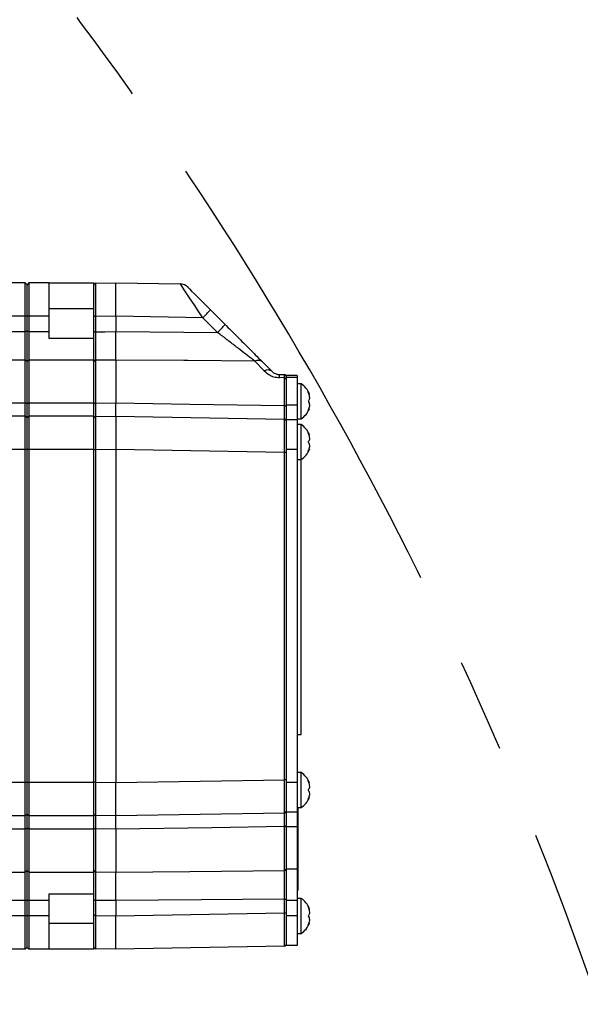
# Model space of a CAD drawing. Extents: x 0 to 8410, y 0 to 5940.
# Tile 76 of 110: x 6452 to 6604, y 3280 to 3546. Entities that reach past the tile are written whole.
import ezdxf

# ---------------------------------------------------------------- set-up
doc = ezdxf.new("R2010")
doc.units = 0
doc.header["$LTSCALE"] = 10
doc.linetypes.add('CENTERX2', pattern=[20.32, 12.7, -2.54, 2.54, -2.54])
doc.layers.get('0').update_dxf_attribs({"linetype": 'CONTINUOUS'})

msp = doc.modelspace()

# ---------------------------------------------------------------- linework, layer by layer
at = {"color": 7, "linetype": 'CONTINUOUS'}
for p, q in [((6453.580921, 3474.452915), (6283.580904, 3474.452915)), ((6453.580921, 3465.452912), (6453.580921, 3474.452915)), ((6454.080944, 3473.952951), (6453.580921, 3474.452915)), ((6454.580908, 3474.452915), (6454.080944, 3473.952951)), ((6454.080944, 3465.452912), (6454.080944, 3473.952951)), ((6454.580908, 3474.452915), (6454.580908, 3465.452912)), ((6460.080926, 3474.452915), (6454.580908, 3474.452915)), ((6460.080926, 3465.452912), (6460.080926, 3474.452915)), ((6460.080926, 3474.452915), (6472.080951, 3474.452915)), ((6472.080951, 3473.856869), (6472.080951, 3474.452915)), ((6472.080951, 3465.358141), (6472.080951, 3473.856869)), ((6472.572212, 3474.356773), (6478.080933, 3474.452915)), ((6478.080933, 3465.454283), (6478.080933, 3474.452915)), ((6478.080933, 3474.452915), (6495.442693, 3474.149885)), ((6453.580921, 3461.290422), (6453.580921, 3465.452912)), ((6454.080944, 3461.290422), (6454.080944, 3465.452912)), ((6454.580908, 3465.452912), (6454.580908, 3461.290422)), ((6460.080926, 3461.290422), (6460.080926, 3465.452912)), ((6478.080933, 3465.454283), (6478.080933, 3461.289706)), ((6503.617291, 3467.166009), (6507.597034, 3463.186237)), ((6472.080951, 3461.244645), (6472.080951, 3465.358141)), ((6453.580921, 3453.606668), (6453.580921, 3461.290422)), ((6454.080944, 3453.222486), (6454.080944, 3461.290422)), ((6454.580908, 3461.290422), (6454.580908, 3453.606668)), ((6460.080926, 3459.45293), (6460.080926, 3461.290422)), ((6472.080951, 3459.511133), (6472.080951, 3461.244645)), ((6472.080951, 3459.45293), (6460.080926, 3459.45293)), ((6472.080951, 3453.606668), (6472.080951, 3459.45293)), ((6453.580921, 3442.052933), (6453.580921, 3453.606668)), ((6454.080944, 3441.732916), (6454.080944, 3453.222486)), ((6454.580908, 3453.606668), (6454.580908, 3442.052933)), ((6472.080951, 3442.052933), (6472.080951, 3453.606668)), ((6478.080933, 3453.607085), (6478.080933, 3442.052426)), ((6527.080958, 3449.452939), (6524.080937, 3449.452939)), ((6524.080937, 3449.452939), (6524.080937, 3448.901209)), ((6527.080958, 3449.452939), (6527.080958, 3448.901209)), ((6524.080937, 3448.901209), (6524.080937, 3441.412928)), ((6527.080958, 3448.901209), (6527.080958, 3441.412928)), ((6528.080945, 3447.202923), (6527.080958, 3447.202923)), ((6528.080945, 3437.702926), (6528.080945, 3447.202923)), ((6530.138974, 3444.422396), (6530.354624, 3444.422396)), ((6453.580921, 3438.452932), (6453.580921, 3442.052933)), ((6454.080944, 3437.952938), (6454.080944, 3441.732916)), ((6454.580908, 3442.052933), (6454.580908, 3438.452932)), ((6472.080951, 3438.452932), (6472.080951, 3442.052933)), ((6524.080937, 3441.412928), (6524.080937, 3437.452915)), ((6527.080958, 3441.412928), (6527.080958, 3437.452915)), ((6530.354624, 3440.483453), (6530.145471, 3440.483453)), ((6453.580921, 3438.452932), (6283.580904, 3438.452932)), ((6453.580921, 3429.452928), (6453.580921, 3438.452932)), ((6454.080944, 3437.952938), (6453.580921, 3438.452932)), ((6454.580908, 3438.452932), (6454.080944, 3437.952938)), ((6454.080944, 3429.452928), (6454.080944, 3437.952938)), ((6454.580908, 3438.452932), (6454.580908, 3429.452928)), ((6472.080951, 3438.452932), (6454.580908, 3438.452932)), ((6472.080951, 3429.452928), (6472.080951, 3438.452932)), ((6472.572212, 3438.35676), (6478.080933, 3438.452932)), ((6478.080933, 3438.452932), (6478.080933, 3429.454299)), ((6478.080933, 3438.452932), (6523.589675, 3437.658581)), ((6527.080958, 3437.452915), (6524.080937, 3437.452915)), ((6524.080937, 3437.452915), (6524.080937, 3429.452928)), ((6527.080958, 3437.702926), (6528.080945, 3437.702926)), ((6527.080958, 3437.452915), (6527.080958, 3429.452928)), ((6528.080945, 3436.202916), (6527.080958, 3436.202916)), ((6528.080945, 3426.702919), (6528.080945, 3436.202916)), ((6530.138974, 3433.422419), (6530.354624, 3433.422419)), ((6453.580921, 3339.452925), (6453.580921, 3429.452928)), ((6454.080944, 3339.452925), (6454.080944, 3429.452928)), ((6454.580908, 3429.452928), (6454.580908, 3339.452925)), ((6472.080951, 3339.452925), (6472.080951, 3429.452928)), ((6478.080933, 3429.454299), (6478.080933, 3339.451554)), ((6524.080937, 3429.452928), (6524.080937, 3339.452925)), ((6527.080958, 3429.452928), (6527.080958, 3339.452925)), ((6530.354624, 3429.483446), (6530.145471, 3429.483446)), ((6527.080958, 3426.702919), (6528.080945, 3426.702919)), ((6528.080945, 3352.452936), (6528.080945, 3426.702919)), ((6527.080958, 3352.452936), (6528.080945, 3352.452936)), ((6528.080945, 3342.202934), (6527.080958, 3342.202934)), ((6528.080945, 3332.702937), (6528.080945, 3342.202934)), ((6453.580921, 3330.452921), (6453.580921, 3339.452925)), ((6454.080944, 3330.952915), (6454.080944, 3339.452925)), ((6454.580908, 3339.452925), (6454.580908, 3330.452921)), ((6472.080951, 3330.452921), (6472.080951, 3339.452925)), ((6478.080933, 3330.452921), (6478.080933, 3339.451554)), ((6524.080937, 3339.452925), (6524.080937, 3331.452938)), ((6527.080958, 3339.452925), (6527.080958, 3331.452938)), ((6530.138974, 3339.422407), (6530.354624, 3339.422407)), ((6530.354624, 3335.483434), (6530.145471, 3335.483434)), ((6527.080958, 3332.702937), (6528.080945, 3332.702937)), ((6527.280931, 3310.452911), (6527.280931, 3332.702937)), ((6453.580921, 3330.452921), (6283.580904, 3330.452921)), ((6454.080944, 3330.952915), (6453.580921, 3330.452921)), ((6453.580921, 3326.85292), (6453.580921, 3330.452921)), ((6454.580908, 3330.452921), (6454.080944, 3330.952915)), ((6454.080944, 3327.172937), (6454.080944, 3330.952915)), ((6472.080951, 3330.452921), (6454.580908, 3330.452921)), ((6454.580908, 3330.452921), (6454.580908, 3326.85292)), ((6472.080951, 3326.85292), (6472.080951, 3330.452921)), ((6478.080933, 3330.452921), (6472.572212, 3330.549094)), ((6523.589675, 3331.247273), (6478.080933, 3330.452921)), ((6527.080958, 3331.452938), (6524.080937, 3331.452938)), ((6524.080937, 3331.452938), (6524.080937, 3327.492925)), ((6527.080958, 3331.452938), (6527.080958, 3327.492925)), ((6454.080944, 3315.683367), (6454.080944, 3327.172937)), ((6524.080937, 3327.492925), (6524.080937, 3316.067549)), ((6527.080958, 3327.492925), (6527.080958, 3316.067549)), ((6453.580921, 3315.299186), (6453.580921, 3326.85292)), ((6454.580908, 3326.85292), (6454.580908, 3315.299186)), ((6472.080951, 3315.299186), (6472.080951, 3326.85292)), ((6478.080933, 3326.853427), (6478.080933, 3315.298768)), ((6453.580921, 3307.615432), (6453.580921, 3315.299186)), ((6454.080944, 3307.615432), (6454.080944, 3315.683367)), ((6454.580908, 3315.299186), (6454.580908, 3307.615432)), ((6472.080951, 3309.452924), (6472.080951, 3315.299186)), ((6524.080937, 3316.067549), (6524.080937, 3307.615432)), ((6527.080958, 3316.067549), (6527.080958, 3307.615432)), ((6460.080926, 3309.452924), (6472.080951, 3309.452924)), ((6460.080926, 3307.615432), (6460.080926, 3309.452924)), ((6472.080951, 3307.661208), (6472.080951, 3309.597226)), ((6527.080958, 3310.452911), (6527.280931, 3310.452911)), ((6453.580921, 3303.452911), (6453.580921, 3307.615432)), ((6454.080944, 3303.452911), (6454.080944, 3307.615432)), ((6454.580908, 3307.615432), (6454.580908, 3303.452911)), ((6460.080926, 3303.452911), (6460.080926, 3307.615432)), ((6472.080951, 3303.547713), (6472.080951, 3307.661208)), ((6478.080933, 3307.616147), (6478.080933, 3303.451541)), ((6524.080937, 3307.615432), (6524.080937, 3303.452911)), ((6528.080945, 3308.202925), (6527.080958, 3308.202925)), ((6527.080958, 3307.615432), (6527.080958, 3303.452911)), ((6528.080945, 3298.702928), (6528.080945, 3308.202925)), ((6453.580921, 3294.452938), (6453.580921, 3303.452911)), ((6454.080944, 3294.952931), (6454.080944, 3303.452911)), ((6454.580908, 3303.452911), (6454.580908, 3294.452938)), ((6460.080926, 3294.452938), (6460.080926, 3303.452911)), ((6472.080951, 3295.049014), (6472.080951, 3303.547713)), ((6478.080933, 3294.452938), (6478.080933, 3303.451541)), ((6524.080937, 3303.452911), (6524.080937, 3295.452925)), ((6527.080958, 3303.452911), (6527.080958, 3295.452925)), ((6530.138974, 3305.422398), (6530.354624, 3305.422398)), ((6530.354624, 3301.483455), (6530.145471, 3301.483455)), ((6527.080958, 3298.702928), (6528.080945, 3298.702928)), ((6523.589675, 3295.247289), (6478.080933, 3294.452938)), ((6527.080958, 3295.452925), (6524.080937, 3295.452925)), ((6453.580921, 3294.452938), (6283.580904, 3294.452938)), ((6454.080944, 3294.952931), (6453.580921, 3294.452938)), ((6454.580908, 3294.452938), (6454.080944, 3294.952931)), ((6460.080926, 3294.452938), (6454.580908, 3294.452938)), ((6472.080951, 3294.452938), (6460.080926, 3294.452938)), ((6472.080951, 3294.452938), (6472.080951, 3295.049014)), ((6478.080933, 3294.452938), (6472.572212, 3294.54908))]:
    msp.add_line(p, q, dxfattribs=at)
at = {"color": 8, "linetype": 'CONTINUOUS'}
for p, q in [((6453.580921, 3465.452912), (6283.580904, 3465.452912)), ((6454.080944, 3465.452912), (6453.580921, 3465.452912)), ((6454.580908, 3465.452912), (6454.080944, 3465.452912)), ((6460.080926, 3465.452912), (6454.580908, 3465.452912)), ((6472.080951, 3467.452946), (6460.080926, 3467.452946)), ((6478.080933, 3465.454283), (6472.572212, 3465.358141)), ((6501.548355, 3465.04468), (6478.080933, 3465.454283)), ((6472.572212, 3465.358141), (6472.080951, 3465.358141)), ((6472.572212, 3465.358141), (6472.572212, 3461.244645)), ((6505.528097, 3461.064907), (6501.548355, 3465.04468)), ((6283.580904, 3461.290422), (6453.580921, 3461.290422)), ((6454.080944, 3461.290422), (6453.580921, 3461.290422)), ((6454.580908, 3461.290422), (6454.080944, 3461.290422)), ((6454.580908, 3461.290422), (6460.080926, 3461.290422)), ((6472.572212, 3461.244645), (6472.080951, 3461.244645)), ((6453.580921, 3453.606668), (6283.580904, 3453.606668)), ((6454.080944, 3453.222486), (6453.580921, 3453.606668)), ((6454.580908, 3453.606668), (6454.080944, 3453.222486)), ((6472.080951, 3453.606668), (6454.580908, 3453.606668)), ((6478.080933, 3453.607085), (6472.572212, 3453.559133)), ((6472.572212, 3453.559133), (6472.572212, 3441.959741)), ((6518.154924, 3450.662019), (6515.623991, 3453.279706)), ((6523.589675, 3448.823484), (6522.292798, 3448.846343)), ((6523.589675, 3441.286894), (6523.589675, 3448.823484)), ((6527.080958, 3448.901209), (6524.080937, 3448.901209)), ((6283.580904, 3442.052933), (6453.580921, 3442.052933)), ((6454.080944, 3441.732916), (6453.580921, 3442.052933)), ((6454.580908, 3442.052933), (6454.080944, 3441.732916)), ((6454.580908, 3442.052933), (6472.080951, 3442.052933)), ((6472.572212, 3441.959741), (6478.080933, 3442.052426)), ((6527.080958, 3441.412928), (6524.080937, 3441.412928)), ((6453.580921, 3429.452928), (6283.580904, 3429.452928)), ((6454.080944, 3429.452928), (6453.580921, 3429.452928)), ((6454.580908, 3429.452928), (6454.080944, 3429.452928)), ((6472.080951, 3429.452928), (6454.580908, 3429.452928)), ((6472.572212, 3429.358127), (6472.080951, 3429.358127)), ((6478.080933, 3429.454299), (6472.572212, 3429.358127)), ((6472.572212, 3429.358127), (6472.572212, 3339.547696)), ((6523.589675, 3428.659948), (6478.080933, 3429.454299)), ((6523.589675, 3340.245905), (6523.589675, 3428.659948)), ((6524.080937, 3428.659948), (6523.589675, 3428.659948)), ((6527.080958, 3429.452928), (6524.080937, 3429.452928)), ((6453.580921, 3339.452925), (6283.580904, 3339.452925)), ((6454.080944, 3339.452925), (6453.580921, 3339.452925)), ((6454.580908, 3339.452925), (6454.080944, 3339.452925)), ((6472.080951, 3339.452925), (6454.580908, 3339.452925)), ((6472.572212, 3339.547696), (6472.080951, 3339.547696)), ((6472.572212, 3339.547696), (6478.080933, 3339.451554)), ((6478.080933, 3339.451554), (6523.589675, 3340.245905)), ((6524.080937, 3340.245905), (6523.589675, 3340.245905)), ((6527.080958, 3339.452925), (6524.080937, 3339.452925)), ((6454.080944, 3327.172937), (6453.580921, 3326.85292)), ((6454.580908, 3326.85292), (6454.080944, 3327.172937)), ((6523.589675, 3315.695765), (6523.589675, 3327.618959)), ((6527.080958, 3327.492925), (6524.080937, 3327.492925)), ((6453.580921, 3326.85292), (6283.580904, 3326.85292)), ((6472.080951, 3326.85292), (6454.580908, 3326.85292)), ((6478.080933, 3326.853427), (6472.572212, 3326.946112)), ((6472.572212, 3326.946112), (6472.572212, 3315.34672)), ((6283.580904, 3315.299186), (6453.580921, 3315.299186)), ((6454.080944, 3315.683367), (6453.580921, 3315.299186)), ((6454.580908, 3315.299186), (6454.080944, 3315.683367)), ((6454.580908, 3315.299186), (6472.080951, 3315.299186)), ((6472.572212, 3315.34672), (6478.080933, 3315.298768)), ((6527.080958, 3316.067549), (6524.080937, 3316.067549)), ((6453.580921, 3307.615432), (6283.580904, 3307.615432)), ((6454.080944, 3307.615432), (6453.580921, 3307.615432)), ((6454.580908, 3307.615432), (6454.080944, 3307.615432)), ((6460.080926, 3307.615432), (6454.580908, 3307.615432)), ((6472.572212, 3307.661208), (6472.080951, 3307.661208)), ((6472.572212, 3307.661208), (6472.572212, 3303.547713)), ((6523.589675, 3307.989242), (6524.080937, 3307.989242)), ((6523.589675, 3304.245921), (6523.589675, 3307.989242)), ((6527.080958, 3307.615432), (6524.080937, 3307.615432)), ((6453.580921, 3303.452911), (6283.580904, 3303.452911)), ((6454.080944, 3303.452911), (6453.580921, 3303.452911)), ((6454.580908, 3303.452911), (6454.080944, 3303.452911)), ((6460.080926, 3303.452911), (6454.580908, 3303.452911)), ((6472.572212, 3303.547713), (6472.080951, 3303.547713)), ((6472.572212, 3303.547713), (6478.080933, 3303.451541)), ((6478.080933, 3303.451541), (6523.589675, 3304.245921)), ((6523.589675, 3304.245921), (6524.080937, 3304.245921)), ((6527.080958, 3303.452911), (6524.080937, 3303.452911)), ((6460.080926, 3301.452937), (6472.080951, 3301.452937))]:
    msp.add_line(p, q, dxfattribs=at)
at = {"color": 7, "linetype": 'CONTINUOUS', "flags": 128}
for points in [[(6497.51163, 3473.27167), (6497.628932, 3473.154368), (6497.976367, 3472.806933), (6498.540525, 3472.242715), (6499.299829, 3471.483471), (6500.225012, 3470.558229), (6501.280611, 3469.50269), (6502.426033, 3468.357267), (6503.617291, 3467.166009)], [(6517.692928, 3453.090342), (6518.94242, 3451.84088), (6520.223861, 3450.55944)]]:
    msp.add_lwpolyline(points, dxfattribs=at)
at = {"color": 8, "linetype": 'CONTINUOUS', "flags": 128}
for points in [[(6472.572212, 3461.244645), (6475.039368, 3461.264821), (6478.080933, 3461.289706)], [(6478.080933, 3461.289706), (6496.407275, 3461.139681), (6505.528097, 3461.064907)], [(6515.623991, 3453.279706), (6497.52373, 3453.437718), (6496.407275, 3453.447464), (6478.080933, 3453.607085)], [(6472.572212, 3441.959741), (6472.475891, 3441.952648), (6472.383564, 3441.933813), (6472.298627, 3441.903921), (6472.2243, 3441.864135), (6472.163384, 3441.815915), (6472.118144, 3441.761079), (6472.090309, 3441.701683), (6472.080951, 3441.639962)], [(6478.080933, 3442.052426), (6498.077338, 3441.715988), (6523.589675, 3441.286894)], [(6524.080937, 3440.968397), (6524.071519, 3441.029849), (6524.043684, 3441.089007), (6523.998504, 3441.143634), (6523.937528, 3441.191676), (6523.863261, 3441.231313), (6523.778324, 3441.261085), (6523.685937, 3441.279831), (6523.589675, 3441.286894)], [(6472.572212, 3326.946112), (6472.475891, 3326.953205), (6472.383564, 3326.97204), (6472.298627, 3327.001902), (6472.2243, 3327.041718), (6472.163384, 3327.089938), (6472.118144, 3327.144774), (6472.090309, 3327.20417), (6472.080951, 3327.265891)], [(6523.589675, 3327.618959), (6504.084532, 3327.290895), (6478.080933, 3326.853427)], [(6523.589675, 3327.618959), (6523.685937, 3327.626022), (6523.778324, 3327.644768), (6523.863261, 3327.67454), (6523.937528, 3327.714177), (6523.998504, 3327.762219), (6524.043684, 3327.816846), (6524.071519, 3327.876004), (6524.080937, 3327.937456)], [(6478.080933, 3315.298768), (6498.077338, 3315.472963), (6523.589675, 3315.695765)], [(6478.080933, 3307.616147), (6475.039368, 3307.641032), (6472.572212, 3307.661208)], [(6523.589675, 3307.989242), (6501.122658, 3307.804825), (6478.080933, 3307.616147)]]:
    msp.add_lwpolyline(points, dxfattribs=at)
at = {"color": 7, "linetype": 'CENTERX2'}
msp.add_arc((5691.080933, 2964.452925), 970, 74.298428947, 58.256891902, dxfattribs=at)
at = {"color": 7, "linetype": 'CONTINUOUS'}
for centre, radius, start, end in [((6472.580933, 3473.856846), 0.5, 91, 180), ((6495.390318, 3471.150331), 3, 45, 89), ((6523.580933, 3449.158643), 0.5, 0, 89), ((6524.78678, 3442.188091), 6, 21.89272945, 56.69982304), ((6524.78678, 3442.717759), 6, 303.30017696, 338.15271851), ((6472.580933, 3437.856846), 0.5, 91, 180), ((6523.580933, 3437.158643), 0.5, 0, 89), ((6524.78678, 3431.188091), 6, 21.89272945, 56.69982304), ((6524.78678, 3431.717759), 6, 303.30017696, 338.15271851), ((6524.78678, 3337.188091), 6, 21.89272945, 56.69982304), ((6524.78678, 3337.717759), 6, 303.30017696, 338.15271851), ((6472.580933, 3331.049004), 0.5, 180, 269), ((6523.580933, 3331.747206), 0.5, 271, 0), ((6524.78678, 3303.188091), 6, 21.89272945, 56.69982304), ((6524.78678, 3303.717759), 6, 303.30017696, 338.15271851), ((6523.580933, 3295.747206), 0.5, 271, 0), ((6472.580933, 3295.049004), 0.5, 180, 269)]:
    msp.add_arc(centre, radius, start, end, dxfattribs=at)
at = {"color": 8, "linetype": 'CONTINUOUS'}
for centre, radius, start, end in [((6459.830462, 3507.80181), 59.737381, 314.29516543, 317.13754152), ((6463.82167, 3503.810856), 59.721371, 314.29478437, 317.13792259), ((6472.527641, 3453.109958), 0.45138, 84.33308724, 171.732876), ((6516.513592, 3451.602239), 1.898759, 51.60283191, 117.93806678), ((6519.113252, 3449.07504), 1.853887, 53.19663247, 121.12647226), ((6505.413267, 3449.263769), 16.884692, 358.58337963, 1.41662037), ((6523.643298, 3448.381632), 0.445094, 10.50167181, 96.91956092), ((6472.527641, 3315.795895), 0.45138, 188.267124, 275.66691276), ((6523.633734, 3316.145414), 0.451803, 264.40378323, 351.81727781)]:
    msp.add_arc(centre, radius, start, end, dxfattribs=at)
for centre, major_axis, ratio, start_param, end_param in [((6472.580933, 3465.355551), (-0.008726, 9.001219), 0.0009691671, 0.000015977, 1.5705077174), ((6501.497839, 3465.04281), (-6.055284, 9.107033), 0.003939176, 4.7099740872, 6.2804658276), ((6472.580933, 3429.355551), (-0.008726, 9.001219), 0.0009691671, 0.0000159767, 1.5705077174), ((6523.580933, 3428.657348), (0.008726, 9.001219), 0.0009691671, 4.7126775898, 6.2831693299), ((6472.580933, 3339.550299), (0.008726, 9.001219), 0.0009691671, 1.5710849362, 3.1415766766), ((6523.580933, 3340.248501), (-0.008726, 9.001219), 0.0009691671, 3.141608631, 4.712100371), ((6472.580933, 3303.550299), (0.008726, 9.001219), 0.0009691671, 1.5710849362, 3.1415766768), ((6523.580933, 3304.248501), (-0.008726, 9.001219), 0.0009691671, 3.1416086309, 4.712100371)]:
    msp.add_ellipse(centre, major_axis=major_axis, ratio=ratio, start_param=start_param, end_param=end_param, dxfattribs=at)
at = {"color": 7, "linetype": 'CONTINUOUS'}
for points, knots in [([(6507.597034, 3463.186237), (6508.606007, 3462.177255), (6510.654269, 3460.128974), (6513.394255, 3457.38912), (6515.797492, 3454.985755), (6517.05486, 3453.728403), (6517.692928, 3453.090342)], [0, 0, 0, 0, 0.2798807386, 0.5681711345, 0.7808624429, 1, 1, 1, 1]), ([(6478.080933, 3453.607085), (6478.080933, 3454.067851), (6478.080933, 3455.297469), (6478.080933, 3457.924683), (6478.080933, 3460.168035), (6478.080933, 3461.289706)], [0, 0, 0, 0, 0.2305603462, 0.6152816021, 1, 1, 1, 1]), ([(6520.223861, 3450.55944), (6520.411153, 3450.392064), (6520.73005, 3450.107077), (6521.349933, 3449.832551), (6521.866142, 3449.708375), (6522.135729, 3449.691201), (6522.292798, 3449.681195)], [0, 0, 0, 0, 0.4307377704, 0.7334047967, 0.8446739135, 1, 1, 1, 1]), ([(6522.292798, 3449.681195), (6522.386079, 3449.679566), (6522.818372, 3449.672014), (6523.250664, 3449.664482), (6523.589675, 3449.658575)], [0, 0, 0, 0, 0.215782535, 1, 1, 1, 1]), ([(6530.355101, 3444.422575), (6530.35514, 3444.422526), (6530.378676, 3444.393108), (6530.293569, 3444.491834), (6530.14091, 3444.6571), (6530.010395, 3444.796109), (6529.974346, 3444.834503)], [0, 0, 0, 0, 0.0007167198, 0.4238396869, 0.8408627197, 1, 1, 1, 1]), ([(6529.974346, 3444.834503), (6530.077951, 3444.605499), (6530.286798, 3444.143874), (6530.38486, 3443.457593), (6530.30467, 3442.914022), (6530.140055, 3442.610317), (6530.010202, 3442.48697), (6529.974346, 3442.45291)], [0, 0, 0, 0, 0.24692960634, 0.49776029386, 0.71041739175, 0.9200378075, 1, 1, 1, 1]), ([(6478.080933, 3438.452932), (6478.080933, 3438.494615), (6478.080933, 3438.605851), (6478.080933, 3439.682139), (6478.080933, 3441.26233), (6478.080933, 3442.052426)], [0, 0, 0, 0, 0.2305611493, 0.615280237, 1, 1, 1, 1]), ([(6529.974346, 3442.45291), (6530.077953, 3442.335232), (6530.286818, 3442.098), (6530.38485, 3441.521), (6530.304694, 3440.888938), (6530.140025, 3440.405025), (6530.010201, 3440.143559), (6529.974346, 3440.071347)], [0, 0, 0, 0, 0.2469113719, 0.497761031, 0.7104285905, 0.9200255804, 1, 1, 1, 1]), ([(6529.974346, 3440.071347), (6530.074082, 3440.178424), (6530.275137, 3440.39428), (6530.383857, 3440.514592), (6530.354548, 3440.482693), (6530.354207, 3440.482321)], [0, 0, 0, 0, 0.493129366, 0.9940927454, 1, 1, 1, 1]), ([(6530.355101, 3433.422568), (6530.35514, 3433.422518), (6530.3815, 3433.38957), (6530.292237, 3433.493491), (6530.141017, 3433.656959), (6530.010418, 3433.796072), (6529.974346, 3433.834496)], [0, 0, 0, 0, 0.00063972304, 0.42379529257, 0.84085045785, 1, 1, 1, 1]), ([(6529.974346, 3433.834496), (6530.077952, 3433.605505), (6530.286805, 3433.143896), (6530.384852, 3432.457558), (6530.304698, 3431.914102), (6530.140045, 3431.610273), (6530.010202, 3431.486979), (6529.974346, 3431.452932)], [0, 0, 0, 0, 0.24692324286, 0.49775673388, 0.71044768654, 0.92004123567, 1, 1, 1, 1]), ([(6529.974346, 3431.452932), (6530.077952, 3431.335252), (6530.286804, 3431.098029), (6530.384855, 3430.520928), (6530.304686, 3429.888981), (6530.140042, 3429.405027), (6530.010202, 3429.143571), (6529.974346, 3429.071369)], [0, 0, 0, 0, 0.2469197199, 0.4977481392, 0.7104245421, 0.9200334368, 1, 1, 1, 1]), ([(6529.974346, 3429.071369), (6530.074028, 3429.178372), (6530.274978, 3429.394079), (6530.384237, 3429.515027), (6530.354548, 3429.482715), (6530.354207, 3429.482343)], [0, 0, 0, 0, 0.4931621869, 0.9941698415, 1, 1, 1, 1]), ([(6530.355101, 3339.422556), (6530.35514, 3339.422506), (6530.381501, 3339.389558), (6530.29224, 3339.493534), (6530.141016, 3339.656945), (6530.010418, 3339.796059), (6529.974346, 3339.834484)], [0, 0, 0, 0, 0.0006397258, 0.4237995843, 0.8408497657, 1, 1, 1, 1]), ([(6529.974346, 3339.834484), (6530.077952, 3339.605492), (6530.286806, 3339.143883), (6530.384851, 3338.457551), (6530.304703, 3337.91408), (6530.140036, 3337.610307), (6530.010201, 3337.486979), (6529.974346, 3337.452921)], [0, 0, 0, 0, 0.2469236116, 0.4977574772, 0.7104487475, 0.9200367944, 1, 1, 1, 1]), ([(6529.974346, 3337.452921), (6530.077952, 3337.335241), (6530.286804, 3337.098017), (6530.384855, 3336.520916), (6530.304686, 3335.888969), (6530.140042, 3335.405016), (6530.010202, 3335.143559), (6529.974346, 3335.071358)], [0, 0, 0, 0, 0.2469197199, 0.4977481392, 0.7104245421, 0.9200334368, 1, 1, 1, 1]), ([(6529.974346, 3335.071358), (6530.074028, 3335.178377), (6530.274975, 3335.394115), (6530.384237, 3335.515015), (6530.354548, 3335.482703), (6530.354207, 3335.482332)], [0, 0, 0, 0, 0.4931676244, 0.9941698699, 1, 1, 1, 1]), ([(6478.080933, 3326.853427), (6478.080933, 3327.341498), (6478.080933, 3328.643948), (6478.080933, 3330.1165), (6478.080933, 3330.34078), (6478.080933, 3330.452921)], [0, 0, 0, 0, 0.2305646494, 0.6152759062, 1, 1, 1, 1]), ([(6478.080933, 3307.616147), (6478.080933, 3308.286065), (6478.080933, 3310.073845), (6478.080933, 3312.886626), (6478.080933, 3314.494726), (6478.080933, 3315.298768)], [0, 0, 0, 0, 0.2305590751, 0.6152828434, 1, 1, 1, 1]), ([(6524.080937, 3316.081109), (6524.080937, 3315.589673), (6524.080937, 3314.293106), (6524.080937, 3311.522439), (6524.080937, 3309.166968), (6524.080937, 3307.989242)], [0, 0, 0, 0, 0.2338293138, 0.6169179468, 1, 1, 1, 1]), ([(6530.355101, 3305.422577), (6530.35514, 3305.422517), (6530.381366, 3305.383184), (6530.292301, 3305.496508), (6530.141012, 3305.656725), (6530.010417, 3305.796028), (6529.974346, 3305.834504)], [0, 0, 0, 0, 0.0006430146, 0.4237986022, 0.840851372, 1, 1, 1, 1]), ([(6529.974346, 3305.834504), (6530.077952, 3305.605503), (6530.2868, 3305.143884), (6530.384853, 3304.457542), (6530.304696, 3303.914103), (6530.140039, 3303.610297), (6530.010202, 3303.486969), (6529.974346, 3303.452911)], [0, 0, 0, 0, 0.2469309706, 0.49776304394, 0.71044500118, 0.92003736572, 1, 1, 1, 1]), ([(6529.974346, 3303.452911), (6530.077953, 3303.335242), (6530.286808, 3303.098039), (6530.384851, 3302.520931), (6530.304699, 3301.888973), (6530.140025, 3301.405024), (6530.010201, 3301.14356), (6529.974346, 3301.071348)], [0, 0, 0, 0, 0.2469136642, 0.497741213, 0.7104259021, 0.920024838, 1, 1, 1, 1]), ([(6529.974346, 3301.071348), (6530.074028, 3301.178367), (6530.274975, 3301.394105), (6530.384237, 3301.515006), (6530.354548, 3301.482694), (6530.354207, 3301.482322)], [0, 0, 0, 0, 0.4931676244, 0.9941698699, 1, 1, 1, 1])]:
    msp.add_open_spline(points, degree=3, knots=knots, dxfattribs=at)
at = {"color": 8, "linetype": 'CONTINUOUS'}
for points, knots in [([(6472.572212, 3461.244645), (6472.571968, 3460.571605), (6472.571317, 3458.778017), (6472.57118, 3456.552187), (6472.571562, 3454.709488), (6472.571993, 3453.946995), (6472.572212, 3453.559133)], [0, 0, 0, 0, 0.2306402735, 0.6146341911, 0.8039733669, 1, 1, 1, 1]), ([(6515.623991, 3453.279706), (6514.996482, 3453.764733), (6513.722581, 3454.74938), (6511.535483, 3456.436906), (6509.201283, 3458.236366), (6507.167352, 3459.802987), (6505.937107, 3460.750047), (6505.528097, 3461.064907)], [0, 0, 0, 0, 0.2090792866, 0.4244494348, 0.652652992, 0.884520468, 1, 1, 1, 1]), ([(6518.154924, 3450.662019), (6518.548972, 3450.309057), (6519.261039, 3449.671234), (6520.728237, 3449.002425), (6521.771872, 3448.898311), (6522.292798, 3448.846343)], [0, 0, 0, 0, 0.38294162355, 0.69199821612, 1, 1, 1, 1]), ([(6523.589675, 3448.823484), (6523.589715, 3448.854092), (6523.590054, 3449.113229), (6523.590615, 3449.536807), (6523.590001, 3449.616346), (6523.589675, 3449.658575)], [0, 0, 0, 0, 0.0591122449, 0.5004678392, 1, 1, 1, 1]), ([(6472.572212, 3441.959741), (6472.571968, 3441.468053), (6472.571317, 3440.157776), (6472.57118, 3439.029367), (6472.571562, 3438.440784), (6472.571993, 3438.38509), (6472.572212, 3438.35676)], [0, 0, 0, 0, 0.2306434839, 0.6146304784, 0.8039705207, 1, 1, 1, 1]), ([(6523.589675, 3437.658581), (6523.590019, 3437.767803), (6523.590705, 3437.986252), (6523.590598, 3439.321719), (6523.590033, 3440.508922), (6523.589797, 3441.023427), (6523.589675, 3441.286894)], [0, 0, 0, 0, 0.3829588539, 0.7659307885, 0.8801382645, 1, 1, 1, 1]), ([(6472.572212, 3330.549094), (6472.571968, 3330.508986), (6472.571317, 3330.402105), (6472.57118, 3329.491383), (6472.571562, 3328.197082), (6472.571993, 3327.367908), (6472.572212, 3326.946112)], [0, 0, 0, 0, 0.230639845, 0.6146311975, 0.8039647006, 1, 1, 1, 1]), ([(6523.589675, 3327.618959), (6523.590019, 3328.415995), (6523.590705, 3330.010078), (6523.590598, 3330.925912), (6523.590033, 3331.216016), (6523.589797, 3331.236687), (6523.589675, 3331.247273)], [0, 0, 0, 0, 0.3829675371, 0.7659397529, 0.8801399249, 1, 1, 1, 1]), ([(6472.572212, 3315.34672), (6472.571968, 3314.885376), (6472.571317, 3313.655889), (6472.57118, 3311.532259), (6472.571562, 3309.358616), (6472.571993, 3308.233527), (6472.572212, 3307.661208)], [0, 0, 0, 0, 0.2306310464, 0.6146339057, 0.80396884, 1, 1, 1, 1]), ([(6523.589675, 3307.989242), (6523.590019, 3309.113598), (6523.590705, 3311.362335), (6523.590598, 3313.654411), (6523.590033, 3315.012148), (6523.589797, 3315.464257), (6523.589675, 3315.695765)], [0, 0, 0, 0, 0.3829641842, 0.765937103, 0.8801452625, 1, 1, 1, 1])]:
    msp.add_open_spline(points, degree=3, knots=knots, dxfattribs=at)

doc.saveas('drawing.dxf')
